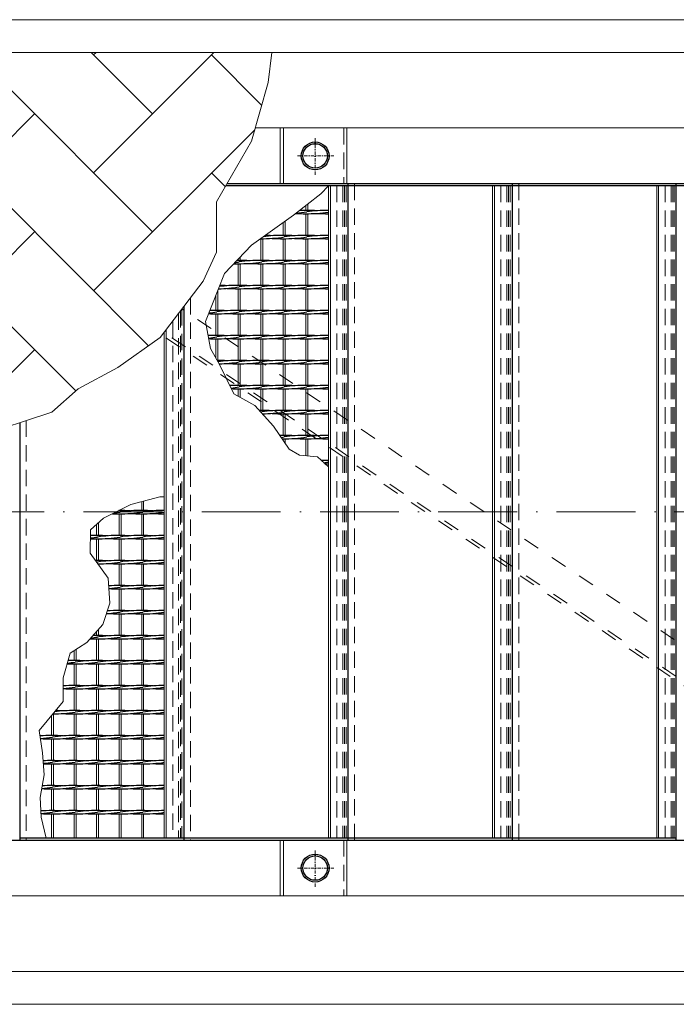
# Model space of a CAD drawing. Header units: millimetres. Extents: x -6178 to 18141, y -8419 to 8560.
# Tile 36 of 256: x 4929 to 5929, y -2755 to -1255. Entities that reach past the tile are written whole.
import ezdxf

# ---------------------------------------------------------------- set-up
doc = ezdxf.new("R2010")
doc.units = ezdxf.units.MM
for name, pattern in [('ACAD_ISO02W100', [15, 12, -3]), ('ACAD_ISO10W100', [18, 12, -3, 0, -3]), ('DASHDOT', [1, 0.5, -0.25, 0, -0.25]), ('HIDDEN', [0.375, 0.25, -0.125]), ('JIS_02_1.0', [2, 1, -1])]:
    doc.linetypes.add(name, pattern=pattern)
for name, color, linetype, lineweight in [('Aussteifung', 7, 'ACAD_ISO02W100', 15), ('Betonfundamente', 7, 'Continuous', 18), ('Geländer', 7, 'Continuous', 25), ('Pflaster-Gehweg', 7, 'Continuous', 15), ('Stufen&Podest', 7, 'Continuous', 9), ('Tragegurt', 7, 'Continuous', 20)]:
    doc.layers.add(name, color=color, linetype=linetype, lineweight=lineweight)

msp = doc.modelspace()

# ---------------------------------------------------------------- hatches: boundary and pattern name
at = {"layer": 'Pflaster-Gehweg'}
h = msp.add_hatch(dxfattribs=at)
h.set_pattern_fill('AR-HBONE', color=256, scale=1.25, style=0)
h.set_pattern_definition([(45, (-183543.58, 16471.67), (2e-14, 179.60512), [381, -127]), (135, (-183453.78, 16561.47), (2e-14, 179.60512), [381, -127])])
h.paths.add_polyline_path([(5307.55895, -1351.17273), (5282.2968, -1440.5187), (5228.94056, -1532.93442), (5228.94056, -1609.49922), (5208.85288, -1653.69406), (5143.41606, -1739.78949), (5078.64669, -1785.17315), (5018.55155, -1817.87598), (4978.48821, -1853.24857), (4863.37545, -1890.84846), (4787.92247, -1858.81307), (4725.8242, -1803.41832), (4619.43367, -1731.44922), (4523.80304, -1671.70866), (4505.01852, -1611.96793), (4466.60573, -1573.55514), (4426.46486, -1460.05608), (4353.05085, -1386.64207), (4262.16657, -1355.31554), (4203.84314, -1305.40053), (5313.38872, -1305.40053)], flags=0)

# ---------------------------------------------------------------- linework, layer by layer
at = {"linetype": 'ACAD_ISO10W100', "lineweight": 18, "ltscale": 10}
msp.add_line((7127.74035, -2005.40053), (-5297.4259, -2005.40053), dxfattribs=at)
at = {"layer": 'Aussteifung', "linetype": 'JIS_02_1.0', "lineweight": 18, "ltscale": 25}
for p, q in [((6507.69306, -2590.40053), (5176.57305, -1696.16474)), ((6418.02982, -2590.40053), (5146.26603, -1736.03978)), ((6426.99615, -2590.40053), (5149.29673, -1732.05228))]:
    msp.add_line(p, q, dxfattribs=at)
at = {"layer": 'Betonfundamente', "linetype": 'HIDDEN', "lineweight": 9, "ltscale": 100}
for p, q in [((5412.38052, -1508.40053), (5412.38052, -2502.40053)), ((5421.47304, -1508.40053), (5421.47304, -2502.40053)), ((5424.07112, -1508.40053), (5424.07112, -2502.40053)), ((5426.38052, -1508.40053), (5426.38052, -2502.40053)), ((5439.38052, -1505.40053), (5439.38052, -2505.40053)), ((5662.38052, -1508.40053), (5662.38052, -2502.40053)), ((5671.47304, -1508.40053), (5671.47304, -2502.40053)), ((5674.07112, -1508.40053), (5674.07112, -2502.40053)), ((5676.38052, -1508.40053), (5676.38052, -2502.40053)), ((5689.38052, -1505.40053), (5689.38052, -2505.40053)), ((5912.38052, -1508.40053), (5912.38052, -2502.40053)), ((5921.47304, -1508.40053), (5921.47304, -2502.40053)), ((5924.07112, -1508.40053), (5924.07112, -2502.40053)), ((5926.38052, -1508.40053), (5926.38052, -2502.40053)), ((5189.38052, -1679.31391), (5189.38052, -2505.40053)), ((5171.47304, -1702.87483), (5171.47304, -2502.40053)), ((5174.07112, -1699.45654), (5174.07112, -2502.40053)), ((5176.38052, -1696.41805), (5176.38052, -2502.40053)), ((5162.38052, -1714.83789), (5162.38052, -2502.40053)), ((4939.38052, -1866.02252), (4939.38052, -2505.40053))]:
    msp.add_line(p, q, dxfattribs=at)
at = {"layer": 'Geländer', "lineweight": 9}
for p, q in [((5325.96909, -1420.40053), (5325.96909, -1505.40053)), ((5330.96665, -1420.40053), (5330.96665, -1505.40053)), ((5427.79439, -1420.40053), (5427.79439, -1505.40053)), ((5325.96909, -2505.40053), (5325.96909, -2590.40053)), ((5330.96665, -2505.40053), (5330.96665, -2590.40053)), ((5427.79439, -2505.40053), (5427.79439, -2590.40053))]:
    msp.add_line(p, q, dxfattribs=at)
at = {"layer": 'Geländer', "linetype": 'HIDDEN', "lineweight": 9, "ltscale": 100}
for p, q in [((5422.79682, -1420.40053), (5422.79682, -1505.40053)), ((5422.79682, -2505.40053), (5422.79682, -2590.40053))]:
    msp.add_line(p, q, dxfattribs=at)
at = {"layer": 'Geländer', "linetype": 'DASHDOT', "lineweight": 9, "ltscale": 10}
for p, q in [((5379.38052, -1491.55799), (5379.38052, -1434.24307)), ((5408.03798, -1462.90053), (5350.72306, -1462.90053)), ((5379.38052, -2576.55799), (5379.38052, -2519.24307)), ((5408.03798, -2547.90053), (5350.72306, -2547.90053))]:
    msp.add_line(p, q, dxfattribs=at)
at = {"layer": 'Geländer'}
for centre, radius in [((5379.38052, -1462.90053), 21.2), ((5379.38052, -1462.90053), 18.6), ((5379.38052, -2547.90053), 21.2), ((5379.38052, -2547.90053), 18.6)]:
    msp.add_circle(centre, radius, dxfattribs=at)
at = {"layer": 'Pflaster-Gehweg'}
for p, q in [((6299.78679, -1255.40053), (2304.38052, -1255.40053)), ((6299.78679, -1305.40053), (2304.38052, -1305.40053)), ((6299.78679, -2705.40053), (2304.38052, -2705.40053)), ((6299.78679, -2755.40053), (2304.38052, -2755.40053))]:
    msp.add_line(p, q, dxfattribs=at)
at = {"layer": 'Pflaster-Gehweg', "lineweight": 9}
msp.add_lwpolyline([(5313.38872, -1305.40053), (5307.55895, -1351.17273), (5282.2968, -1440.5187), (5228.94056, -1532.93442), (5228.94056, -1609.49922), (5208.85288, -1653.69406), (5143.41606, -1739.78949), (5078.64669, -1785.17315), (5018.55155, -1817.87598), (4978.48821, -1853.24857), (4863.37545, -1890.84846), (4787.92247, -1858.81307), (4725.8242, -1803.41832), (4619.43367, -1731.44922), (4523.80304, -1671.70866), (4505.01852, -1611.96793), (4466.60573, -1573.55514), (4426.46486, -1460.05608), (4353.05085, -1386.64207), (4262.16657, -1355.31554), (4203.84314, -1305.40053)], dxfattribs=at)
at = {"layer": 'Stufen&Podest', "lineweight": 30}
for p, q in [((5429.38052, -1508.40053), (5243.10521, -1508.40053)), ((6679.38052, -1505.40053), (5244.83726, -1505.40053)), ((5429.38052, -2505.40053), (5429.38052, -1505.40053)), ((5679.38052, -1508.40053), (5429.38052, -1508.40053)), ((5679.38052, -1505.40053), (5679.38052, -2505.40053)), ((5929.38052, -1508.40053), (5679.38052, -1508.40053)), ((5929.38052, -2505.40053), (5929.38052, -1505.40053)), ((6179.38052, -1508.40053), (5929.38052, -1508.40053)), ((5179.38052, -1692.47094), (5179.38052, -2505.40053)), ((4929.38052, -1869.28888), (4929.38052, -2505.40053)), ((5179.38052, -2502.40053), (4929.38052, -2502.40053)), ((5429.38052, -2502.40053), (5179.38052, -2502.40053)), ((5679.38052, -2502.40053), (5429.38052, -2502.40053)), ((5929.38052, -2502.40053), (5679.38052, -2502.40053)), ((-2734.25391, -2505.40053), (6679.38052, -2505.40053))]:
    msp.add_line(p, q, dxfattribs=at)
at = {"layer": 'Stufen&Podest', "lineweight": 20}
for p, q in [((5399.48052, -1508.40053), (5399.48052, -2502.40053)), ((5402.48052, -1508.40053), (5402.48052, -2502.40053)), ((5649.48052, -1508.40053), (5649.48052, -2502.40053)), ((5652.48052, -1508.40053), (5652.48052, -2502.40053)), ((5899.48052, -1508.40053), (5899.48052, -2502.40053)), ((5902.48052, -1508.40053), (5902.48052, -2502.40053)), ((5365.18052, -1538.64094), (5365.18052, -1545.94689)), ((5368.18052, -1536.27844), (5368.18052, -1545.93517)), ((5365.18052, -1550.94689), (5365.18052, -1584.04689)), ((5368.18052, -1550.95862), (5368.18052, -1584.03517)), ((5330.88052, -1564.38329), (5330.88052, -1584.04689)), ((5333.88052, -1562.2635), (5333.88052, -1584.03517)), ((5296.58052, -1589.04689), (5296.58052, -1622.14689)), ((5299.58052, -1589.05862), (5299.58052, -1622.13517)), ((5330.88052, -1589.04689), (5330.88052, -1622.14689)), ((5333.88052, -1589.05862), (5333.88052, -1622.13517)), ((5365.18052, -1589.04689), (5365.18052, -1622.14689)), ((5368.18052, -1589.05862), (5368.18052, -1622.13517)), ((5262.28052, -1619.84473), (5262.28052, -1622.14689)), ((5265.28052, -1616.68111), (5265.28052, -1622.13517)), ((5262.28052, -1627.14689), (5262.28052, -1660.24689)), ((5265.28052, -1627.15862), (5265.28052, -1660.23517)), ((5296.58052, -1627.14689), (5296.58052, -1660.24689)), ((5299.58052, -1627.15862), (5299.58052, -1660.23517)), ((5330.88052, -1627.14689), (5330.88052, -1660.24689)), ((5333.88052, -1627.15862), (5333.88052, -1660.23517)), ((5365.18052, -1627.14689), (5365.18052, -1660.24689)), ((5368.18052, -1627.15862), (5368.18052, -1660.23517)), ((5262.28052, -1665.24689), (5262.28052, -1698.34689)), ((5265.28052, -1665.25862), (5265.28052, -1698.33517)), ((5296.58052, -1665.24689), (5296.58052, -1698.34689)), ((5299.58052, -1665.25862), (5299.58052, -1698.33517)), ((5330.88052, -1665.24689), (5330.88052, -1698.34689)), ((5333.88052, -1665.25862), (5333.88052, -1698.33517)), ((5365.18052, -1665.24689), (5365.18052, -1698.34689)), ((5368.18052, -1665.25862), (5368.18052, -1698.33517)), ((5262.28052, -1703.34689), (5262.28052, -1736.44689)), ((5265.28052, -1703.35862), (5265.28052, -1736.43517)), ((5296.58052, -1703.34689), (5296.58052, -1736.44689)), ((5299.58052, -1703.35862), (5299.58052, -1736.43517)), ((5330.88052, -1703.34689), (5330.88052, -1736.44689)), ((5333.88052, -1703.35862), (5333.88052, -1736.43517)), ((5365.18052, -1703.34689), (5365.18052, -1736.44689)), ((5368.18052, -1703.35862), (5368.18052, -1736.43517)), ((5149.48052, -1731.81046), (5149.48052, -2502.40053)), ((5152.48052, -1727.86336), (5152.48052, -2502.40053)), ((5262.28052, -1741.44689), (5262.28052, -1774.54689)), ((5265.28052, -1741.45862), (5265.28052, -1774.53517)), ((5296.58052, -1741.44689), (5296.58052, -1774.54689)), ((5299.58052, -1741.45862), (5299.58052, -1774.53517)), ((5330.88052, -1741.44689), (5330.88052, -1774.54689)), ((5333.88052, -1741.45862), (5333.88052, -1774.53517)), ((5365.18052, -1741.44689), (5365.18052, -1774.54689)), ((5368.18052, -1741.45862), (5368.18052, -1774.53517)), ((5262.28052, -1779.54689), (5262.28052, -1812.64689)), ((5265.28052, -1779.55862), (5265.28052, -1812.63517)), ((5296.58052, -1779.54689), (5296.58052, -1812.64689)), ((5299.58052, -1779.55862), (5299.58052, -1812.63517)), ((5330.88052, -1779.54689), (5330.88052, -1812.64689)), ((5333.88052, -1779.55862), (5333.88052, -1812.63517)), ((5365.18052, -1779.54689), (5365.18052, -1812.64689)), ((5368.18052, -1779.55862), (5368.18052, -1812.63517)), ((5262.28052, -1817.64689), (5262.28052, -1829.23994)), ((5265.28052, -1817.65862), (5265.28052, -1830.92779)), ((5296.58052, -1817.64689), (5296.58052, -1850.74689)), ((5299.58052, -1817.65862), (5299.58052, -1850.73517)), ((5330.88052, -1817.64689), (5330.88052, -1850.74689)), ((5333.88052, -1817.65862), (5333.88052, -1850.73517)), ((5365.18052, -1817.64689), (5365.18052, -1850.74689)), ((5368.18052, -1817.65862), (5368.18052, -1850.73517)), ((5299.58052, -1855.75862), (5299.58052, -1856.60859)), ((5330.88052, -1855.74689), (5330.88052, -1888.84689)), ((5333.88052, -1855.75862), (5333.88052, -1888.83517)), ((5365.18052, -1855.74689), (5365.18052, -1888.84689)), ((5368.18052, -1855.75862), (5368.18052, -1888.83517)), ((5330.88052, -1893.84689), (5330.88052, -1896.33686)), ((5333.88052, -1893.85862), (5333.88052, -1900.7753)), ((5365.18052, -1893.84689), (5365.18052, -1919.75957)), ((5368.18052, -1893.85862), (5368.18052, -1920.06044)), ((5115.18052, -1989.53639), (5115.18052, -2003.14689)), ((5118.18052, -1988.73599), (5118.18052, -2003.13517)), ((5080.88052, -2002.92259), (5080.88052, -2003.14689)), ((5080.88052, -2008.14689), (5080.88052, -2041.24689)), ((5083.88052, -2001.4122), (5083.88052, -2003.13517)), ((5083.88052, -2008.15862), (5083.88052, -2041.23517)), ((5115.18052, -2008.14689), (5115.18052, -2041.24689)), ((5118.18052, -2008.15862), (5118.18052, -2041.23517)), ((5046.58052, -2024.18065), (5046.58052, -2041.24689)), ((5049.58052, -2021.51525), (5049.58052, -2041.23517)), ((5046.58052, -2046.24689), (5046.58052, -2079.34689)), ((5049.58052, -2046.25862), (5049.58052, -2079.33517)), ((5080.88052, -2046.24689), (5080.88052, -2079.34689)), ((5083.88052, -2046.25862), (5083.88052, -2079.33517)), ((5115.18052, -2046.24689), (5115.18052, -2079.34689)), ((5118.18052, -2046.25862), (5118.18052, -2079.33517)), ((5049.58052, -2084.35862), (5049.58052, -2086.05537)), ((5080.88052, -2084.34689), (5080.88052, -2117.44689)), ((5083.88052, -2084.35862), (5083.88052, -2117.43517)), ((5115.18052, -2084.34689), (5115.18052, -2117.44689)), ((5118.18052, -2084.35862), (5118.18052, -2117.43517)), ((5080.88052, -2122.44689), (5080.88052, -2155.54689)), ((5083.88052, -2122.45862), (5083.88052, -2155.53517)), ((5115.18052, -2122.44689), (5115.18052, -2155.54689)), ((5118.18052, -2122.45862), (5118.18052, -2155.53517)), ((5080.88052, -2160.54689), (5080.88052, -2193.64689)), ((5083.88052, -2160.55862), (5083.88052, -2193.63517)), ((5115.18052, -2160.54689), (5115.18052, -2193.64689)), ((5118.18052, -2160.55862), (5118.18052, -2193.63517)), ((5046.58052, -2187.44715), (5046.58052, -2193.64689)), ((5049.58052, -2184.10697), (5049.58052, -2193.63517)), ((5046.58052, -2198.64689), (5046.58052, -2231.74689)), ((5049.58052, -2198.65862), (5049.58052, -2231.73517)), ((5080.88052, -2198.64689), (5080.88052, -2231.74689)), ((5083.88052, -2198.65862), (5083.88052, -2231.73517)), ((5115.18052, -2198.64689), (5115.18052, -2231.74689)), ((5118.18052, -2198.65862), (5118.18052, -2231.73517)), ((5012.28052, -2216.52565), (5012.28052, -2231.74689)), ((5015.28052, -2214.60064), (5015.28052, -2231.73517)), ((5012.28052, -2236.74689), (5012.28052, -2269.84689)), ((5015.28052, -2236.75862), (5015.28052, -2269.83517)), ((5046.58052, -2236.74689), (5046.58052, -2269.84689)), ((5049.58052, -2236.75862), (5049.58052, -2269.83517)), ((5080.88052, -2236.74689), (5080.88052, -2269.84689)), ((5083.88052, -2236.75862), (5083.88052, -2269.83517)), ((5115.18052, -2236.74689), (5115.18052, -2269.84689)), ((5118.18052, -2236.75862), (5118.18052, -2269.83517)), ((5012.28052, -2274.84689), (5012.28052, -2307.94689)), ((5015.28052, -2274.85862), (5015.28052, -2307.93517)), ((5046.58052, -2274.84689), (5046.58052, -2307.94689)), ((5049.58052, -2274.85862), (5049.58052, -2307.93517)), ((5080.88052, -2274.84689), (5080.88052, -2307.94689)), ((5083.88052, -2274.85862), (5083.88052, -2307.93517)), ((5115.18052, -2274.84689), (5115.18052, -2307.94689)), ((5118.18052, -2274.85862), (5118.18052, -2307.93517)), ((5012.28052, -2312.94689), (5012.28052, -2346.04689)), ((5015.28052, -2312.95862), (5015.28052, -2346.03517)), ((5046.58052, -2312.94689), (5046.58052, -2346.04689)), ((5049.58052, -2312.95862), (5049.58052, -2346.03517)), ((5080.88052, -2312.94689), (5080.88052, -2346.04689)), ((5083.88052, -2312.95862), (5083.88052, -2346.03517)), ((5115.18052, -2312.94689), (5115.18052, -2346.04689)), ((5118.18052, -2312.95862), (5118.18052, -2346.03517)), ((5012.28052, -2351.04689), (5012.28052, -2384.14689)), ((5015.28052, -2351.05862), (5015.28052, -2384.13517)), ((5046.58052, -2351.04689), (5046.58052, -2384.14689)), ((5049.58052, -2351.05862), (5049.58052, -2384.13517)), ((5080.88052, -2351.04689), (5080.88052, -2384.14689)), ((5083.88052, -2351.05862), (5083.88052, -2384.13517)), ((5115.18052, -2351.04689), (5115.18052, -2384.14689)), ((5118.18052, -2351.05862), (5118.18052, -2384.13517)), ((5012.28052, -2389.14689), (5012.28052, -2422.24689)), ((5015.28052, -2389.15862), (5015.28052, -2422.23517)), ((5046.58052, -2389.14689), (5046.58052, -2422.24689)), ((5049.58052, -2389.15862), (5049.58052, -2422.23517)), ((5080.88052, -2389.14689), (5080.88052, -2422.24689)), ((5083.88052, -2389.15862), (5083.88052, -2422.23517)), ((5115.18052, -2389.14689), (5115.18052, -2422.24689)), ((5118.18052, -2389.15862), (5118.18052, -2422.23517)), ((5012.28052, -2427.24689), (5012.28052, -2460.34689)), ((5015.28052, -2427.25862), (5015.28052, -2460.33517)), ((5046.58052, -2427.24689), (5046.58052, -2460.34689)), ((5049.58052, -2427.25862), (5049.58052, -2460.33517)), ((5080.88052, -2427.24689), (5080.88052, -2460.34689)), ((5083.88052, -2427.25862), (5083.88052, -2460.33517)), ((5115.18052, -2427.24689), (5115.18052, -2460.34689)), ((5118.18052, -2427.25862), (5118.18052, -2460.33517)), ((5012.28052, -2465.34689), (5012.28052, -2502.40053)), ((5015.28052, -2465.35862), (5015.28052, -2502.40053)), ((5046.58052, -2465.34689), (5046.58052, -2502.40053)), ((5049.58052, -2465.35862), (5049.58052, -2502.40053)), ((5080.88052, -2465.34689), (5080.88052, -2502.40053)), ((5083.88052, -2465.35862), (5083.88052, -2502.40053)), ((5115.18052, -2465.34689), (5115.18052, -2502.40053)), ((5118.18052, -2465.35862), (5118.18052, -2502.40053))]:
    msp.add_line(p, q, dxfattribs=at)
at = {"layer": 'Stufen&Podest', "linetype": 'HIDDEN', "ltscale": 10}
for p, q in [((5429.38052, -1508.40053), (5412.38052, -1508.40053)), ((5679.38052, -1508.40053), (5662.38052, -1508.40053)), ((5929.38052, -1508.40053), (5912.38052, -1508.40053)), ((5179.38052, -2502.40053), (5162.38052, -2502.40053)), ((5429.38052, -2502.40053), (5412.38052, -2502.40053)), ((5679.38052, -2502.40053), (5662.38052, -2502.40053)), ((5929.38052, -2502.40053), (5912.38052, -2502.40053))]:
    msp.add_line(p, q, dxfattribs=at)
at = {"layer": 'Stufen&Podest'}
for p, q in [((5227.98052, -1675.83065), (5227.98052, -1698.34689)), ((5230.98052, -1668.1143), (5230.98052, -1698.33517)), ((5227.98052, -1703.34689), (5227.98052, -1736.44689)), ((5230.98052, -1703.35862), (5230.98052, -1736.43517)), ((5227.98052, -1741.44689), (5227.98052, -1770.38007)), ((5230.98052, -1741.45862), (5230.98052, -1774.53517)), ((4977.98052, -2315.34106), (4977.98052, -2346.04689)), ((4980.98052, -2312.95862), (4980.98052, -2346.03517)), ((4977.98052, -2351.04689), (4977.98052, -2384.14689)), ((4980.98052, -2351.05862), (4980.98052, -2384.13517)), ((4977.98052, -2389.14689), (4977.98052, -2422.24689)), ((4980.98052, -2389.15862), (4980.98052, -2422.23517)), ((4977.98052, -2427.24689), (4977.98052, -2460.34689)), ((4980.98052, -2427.25862), (4980.98052, -2460.33517)), ((4977.98052, -2465.34689), (4977.98052, -2502.40053)), ((4980.98052, -2465.35862), (4980.98052, -2502.40053))]:
    msp.add_line(p, q, dxfattribs=at)
for points in [[(5399.48052, -1936.71077), (5383.04594, -1921.55132), (5355.26854, -1918.76548), (5340.02404, -1909.86451), (5316.15925, -1874.55704), (5287.30555, -1843.31947), (5255.45558, -1825.4001), (5234.26734, -1781.56), (5220.19326, -1756.5319), (5212.60029, -1715.39038), (5241.03766, -1642.24617), (5282.36685, -1598.66289), (5346.56481, -1553.30082), (5387.8682, -1520.77439), (5399.48052, -1508.40053)], [(4969.90732, -2502.40053), (4961.85063, -2470.46667), (4960.30128, -2440.42332), (4966.80861, -2405.73411), (4964.32961, -2372.28382), (4959.07293, -2338.08342), (4995.63791, -2294.10246), (4995.63791, -2258.17435), (5006.49486, -2220.23813), (5031.59456, -2204.13243), (5056.0745, -2176.87661), (5066.61019, -2144.04576), (5064.07856, -2106.14536), (5036.80978, -2068.3589), (5037.42018, -2032.31929), (5056.94217, -2014.97468), (5098.775, -1993.91338), (5142.77255, -1982.17483), (5149.48052, -1982.17483)]]:
    msp.add_lwpolyline(points, dxfattribs=at)
at = {"layer": 'Stufen&Podest', "lineweight": 30}
for centre, start, end in [((5362.87952, -1345.95691), 266.41505531, 270.49720247), ((5333.18152, -1345.96863), 274.83634608, 279.41143824), ((5362.87952, -1750.91343), 89.21089456, 91.98525095), ((5367.48152, -1345.96863), 269.21089461, 278.98056321), ((5367.48152, -1750.92516), 85.86862901, 90.4972021), ((5397.17952, -1750.91343), 89.35684827, 98.55019958), ((5397.17952, -1345.95691), 265.86862902, 270.64315173), ((5294.27952, -1384.05691), 270.47643631, 270.64315173), ((5298.88152, -1384.06863), 269.21089483, 279.41143824), ((5328.57952, -1789.01343), 89.21089462, 97.92498691), ((5298.88152, -1789.02516), 85.86862888, 88.84563206), ((5328.57952, -1384.05691), 265.86862913, 270.64315173), ((5333.18152, -1384.06863), 269.21089468, 279.41143824), ((5333.18152, -1789.02516), 85.868629, 90.49720216), ((5362.87952, -1789.01343), 89.21089456, 98.55019958), ((5362.87952, -1384.05691), 265.8686291, 270.49720247), ((5367.48152, -1384.06863), 269.21089461, 278.98056321), ((5367.48152, -1789.02516), 85.86862901, 90.4972021), ((5397.17952, -1789.01343), 89.35684827, 98.55019958), ((5397.17952, -1384.05691), 265.86862902, 270.64315173), ((5259.97952, -1422.15691), 268.7208316, 270.64315173), ((5230.28152, -1422.16863), 277.4898715, 279.41143824), ((5259.97952, -1827.11343), 89.21089473, 89.96052965), ((5264.58152, -1422.16863), 269.21089474, 279.41143824), ((5264.58152, -1827.12516), 85.86862885, 90.49720197), ((5294.27952, -1827.11343), 89.21089472, 98.55019958), ((5294.27952, -1422.15691), 265.86862907, 270.64315173), ((5298.88152, -1422.16863), 269.21089483, 279.41143824), ((5298.88152, -1827.12516), 85.86862888, 90.49720201), ((5328.57952, -1827.11343), 89.21089462, 98.55019958), ((5328.57952, -1422.15691), 265.86862913, 270.64315173), ((5333.18152, -1422.16863), 269.21089468, 279.41143824), ((5333.18152, -1827.12516), 85.868629, 90.49720216), ((5362.87952, -1827.11343), 89.21089456, 98.55019958), ((5362.87952, -1422.15691), 265.8686291, 270.49720247), ((5367.48152, -1422.16863), 269.21089461, 278.98056321), ((5367.48152, -1827.12516), 85.86862901, 90.4972021), ((5397.17952, -1827.11343), 89.35684827, 98.55019958), ((5397.17952, -1422.15691), 265.86862902, 270.64315173), ((5230.28152, -1460.26863), 270.50643809, 279.41143824), ((5259.97952, -1865.21343), 89.21089473, 97.45716224), ((5230.28152, -1865.22516), 85.86862891, 88.95196547), ((5259.97952, -1460.25691), 265.86862909, 270.64315173), ((5264.58152, -1460.26863), 269.21089474, 279.41143824), ((5264.58152, -1865.22516), 85.86862885, 90.49720197), ((5294.27952, -1865.21343), 89.21089472, 98.55019958), ((5294.27952, -1460.25691), 265.86862907, 270.64315173), ((5298.88152, -1460.26863), 269.21089483, 279.41143824), ((5298.88152, -1865.22516), 85.86862888, 90.49720201), ((5328.57952, -1865.21343), 89.21089462, 98.55019958), ((5328.57952, -1460.25691), 265.86862913, 270.64315173), ((5333.18152, -1460.26863), 269.21089468, 279.41143824), ((5333.18152, -1865.22516), 85.868629, 90.49720216), ((5362.87952, -1865.21343), 89.21089456, 98.55019958), ((5362.87952, -1460.25691), 265.8686291, 270.49720247), ((5367.48152, -1460.26863), 269.21089461, 278.98056321), ((5367.48152, -1865.22516), 85.86862901, 90.4972021), ((5397.17952, -1865.21343), 89.35684827, 98.55019958), ((5397.17952, -1460.25691), 265.86862902, 270.64315173), ((5225.67952, -1498.35691), 267.67066962, 270.64315173), ((5195.98152, -1498.36863), 276.08947946, 279.41143824), ((5225.67952, -1903.31343), 89.2108945, 91.81239994), ((5230.28152, -1498.36863), 269.21089474, 279.41143824), ((5230.28152, -1903.32516), 85.86862891, 90.49720181), ((5259.97952, -1903.31343), 89.21089473, 98.55019958), ((5259.97952, -1498.35691), 265.86862909, 270.64315173), ((5264.58152, -1498.36863), 269.21089474, 279.41143824), ((5264.58152, -1903.32516), 85.86862885, 90.49720197), ((5294.27952, -1903.31343), 89.21089472, 98.55019958), ((5294.27952, -1498.35691), 265.86862907, 270.64315173), ((5298.88152, -1498.36863), 269.21089483, 279.41143824), ((5298.88152, -1903.32516), 85.86862888, 90.49720201), ((5328.57952, -1903.31343), 89.21089462, 98.55019958), ((5328.57952, -1498.35691), 265.86862913, 270.64315173), ((5333.18152, -1498.36863), 269.21089468, 279.41143824), ((5333.18152, -1903.32516), 85.868629, 90.49720216), ((5362.87952, -1903.31343), 89.21089456, 98.55019958), ((5362.87952, -1498.35691), 265.8686291, 270.49720247), ((5367.48152, -1498.36863), 269.21089461, 278.98056321), ((5367.48152, -1903.32516), 85.86862901, 90.4972021), ((5397.17952, -1903.31343), 89.35684827, 98.55019958), ((5397.17952, -1498.35691), 265.86862902, 270.64315173), ((5225.67952, -1941.41343), 89.2108945, 92.56106514), ((5195.98152, -1536.46863), 275.9435931, 279.41143824), ((5230.28152, -1536.46863), 269.21089474, 279.41143824), ((5230.28152, -1941.42516), 85.86862891, 90.49720181), ((5259.97952, -1941.41343), 89.21089473, 98.55019958), ((5264.58152, -1536.46863), 269.21089474, 279.41143824), ((5264.58152, -1941.42516), 85.86862885, 90.49720197), ((5294.27952, -1941.41343), 89.21089472, 98.55019958), ((5298.88152, -1536.46863), 269.21089483, 279.41143824), ((5298.88152, -1941.42516), 85.86862888, 90.49720201), ((5328.57952, -1941.41343), 89.21089462, 98.55019958), ((5333.18152, -1536.46863), 269.21089468, 279.41143824), ((5333.18152, -1941.42516), 85.868629, 90.49720216), ((5362.87952, -1941.41343), 89.21089456, 98.55019958), ((5367.48152, -1536.46863), 269.21089461, 278.98056321), ((5367.48152, -1941.42516), 85.86862901, 90.4972021), ((5397.17952, -1941.41343), 89.35684827, 98.55019958), ((5225.67952, -1536.45691), 267.67917217, 270.64315173), ((5259.97952, -1536.45691), 265.86862909, 270.64315173), ((5294.27952, -1536.45691), 265.86862907, 270.64315173), ((5328.57952, -1536.45691), 265.86862913, 270.64315173), ((5362.87952, -1536.45691), 265.8686291, 270.49720247), ((5397.17952, -1536.45691), 265.86862902, 270.64315173), ((5230.28152, -1979.52516), 85.86862891, 89.99025296), ((5259.97952, -1979.51343), 89.21089473, 98.00487406), ((5230.28152, -1574.56863), 270.79658597, 279.41143824), ((5259.97952, -1574.55691), 265.86862909, 270.64315173), ((5264.58152, -1574.56863), 269.21089474, 279.41143824), ((5264.58152, -1979.52516), 85.86862885, 90.49720197), ((5294.27952, -1979.51343), 89.21089472, 98.55019958), ((5294.27952, -1574.55691), 265.86862907, 270.64315173), ((5298.88152, -1574.56863), 269.21089483, 279.41143824), ((5298.88152, -1979.52516), 85.86862888, 90.49720201), ((5328.57952, -1979.51343), 89.21089462, 98.55019958), ((5328.57952, -1574.55691), 265.86862913, 270.64315173), ((5333.18152, -1574.56863), 269.21089468, 279.41143824), ((5333.18152, -1979.52516), 85.868629, 90.49720216), ((5362.87952, -1979.51343), 89.21089456, 98.55019958), ((5362.87952, -1574.55691), 265.8686291, 270.49720247), ((5367.48152, -1574.56863), 269.21089461, 278.98056321), ((5367.48152, -1979.52516), 85.86862901, 90.4972021), ((5397.17952, -1979.51343), 89.35684827, 98.55019958), ((5397.17952, -1574.55691), 265.86862902, 270.64315173), ((5259.97952, -2017.61343), 89.21089473, 92.95505553), ((5230.28152, -1612.66863), 275.85630215, 279.41143824), ((5264.58152, -1612.66863), 269.21089474, 279.41143824), ((5264.58152, -2017.62516), 85.86862885, 90.49720197), ((5294.27952, -2017.61343), 89.21089472, 98.55019958), ((5298.88152, -1612.66863), 269.21089483, 279.41143824), ((5298.88152, -2017.62516), 85.86862888, 90.49720201), ((5328.57952, -2017.61343), 89.21089462, 98.55019958), ((5333.18152, -1612.66863), 269.21089468, 279.41143824), ((5333.18152, -2017.62516), 85.868629, 90.49720216), ((5362.87952, -2017.61343), 89.21089456, 98.55019958), ((5367.48152, -2017.62516), 85.86862901, 90.4972021), ((5397.17952, -2017.61343), 89.35684827, 98.55019958), ((5259.97952, -1612.65691), 267.66470782, 270.64315173), ((5294.27952, -1612.65691), 265.86862907, 270.64315173), ((5328.57952, -1612.65691), 265.86862913, 270.64315173), ((5362.87952, -1612.65691), 265.8686291, 270.49720247), ((5367.48152, -1612.66863), 269.21089461, 278.98056321), ((5397.17952, -1612.65691), 265.86862902, 270.64315173), ((5294.27952, -2055.71343), 89.21089472, 90.03803386), ((5264.58152, -1650.76863), 278.95459563, 279.41143824), ((5298.88152, -2055.72516), 85.86862888, 90.49720201), ((5328.57952, -2055.71343), 89.21089462, 98.55019958), ((5298.88152, -1650.76863), 269.97623657, 279.41143824), ((5328.57952, -1650.75691), 265.86862913, 270.64315173), ((5333.18152, -1650.76863), 269.21089468, 279.41143824), ((5333.18152, -2055.72516), 85.868629, 90.49720216), ((5362.87952, -2055.71343), 89.21089456, 98.55019958), ((5362.87952, -1650.75691), 265.8686291, 270.49720247), ((5367.48152, -1650.76863), 269.21089461, 278.98056321), ((5367.48152, -2055.72516), 85.86862901, 90.4972021), ((5397.17952, -2055.71343), 89.35684827, 98.55019958), ((5397.17952, -1650.75691), 265.86862902, 270.64315173), ((5328.57952, -2093.81343), 89.21089462, 90.77302057), ((5333.18152, -2093.82516), 85.868629, 90.49720216), ((5362.87952, -2093.81343), 89.21089456, 98.55019958), ((5367.48152, -2093.82516), 85.86862901, 90.4972021), ((5397.17952, -2093.81343), 89.35684827, 98.55019958), ((5298.88152, -1688.86863), 278.11517726, 279.41143824), ((5328.57952, -1688.85691), 270.17278309, 270.64315173), ((5333.18152, -1688.86863), 269.21089468, 279.41143824), ((5362.87952, -1688.85691), 265.8686291, 270.49720247), ((5367.48152, -1688.86863), 269.21089461, 278.98056321), ((5397.17952, -1688.85691), 265.86862902, 270.64315173), ((5397.17952, -2131.91343), 89.35684827, 92.27457434), ((5367.48152, -1726.96863), 277.05211422, 278.98056321), ((5397.17952, -1726.95691), 269.19380401, 270.64315173), ((5078.57952, -1803.15691), 267.8237072, 270.64315173), ((5048.88152, -1803.16863), 276.8698418, 279.41143824), ((5083.18152, -1803.16863), 269.21089468, 279.41143824), ((5078.57952, -2208.11343), 89.21089462, 89.47252192), ((5083.18152, -2208.12516), 85.868629, 90.49720216), ((5112.87952, -2208.11343), 89.21089456, 98.55019958), ((5112.87952, -1803.15691), 265.8686291, 270.49720247), ((5117.48152, -1803.16863), 269.21089461, 278.98056321), ((5117.48152, -2208.12516), 85.86862901, 90.4972021), ((5147.17952, -2208.11343), 89.35684827, 98.55019958), ((5147.17952, -1803.15691), 265.86862902, 270.64315173), ((5044.27952, -1841.25691), 268.01703807, 270.64315173), ((5014.58152, -1841.26863), 276.3363314, 279.41143824), ((5044.27952, -2246.21343), 89.21089472, 91.96030553), ((5048.88152, -1841.26863), 269.21089483, 279.41143824), ((5048.88152, -2246.22516), 85.86862888, 90.49720201), ((5078.57952, -2246.21343), 89.21089462, 98.55019958), ((5078.57952, -1841.25691), 265.86862913, 270.64315173), ((5083.18152, -1841.26863), 269.21089468, 279.41143824), ((5083.18152, -2246.22516), 85.868629, 90.49720216), ((5112.87952, -2246.21343), 89.21089456, 98.55019958), ((5112.87952, -1841.25691), 265.8686291, 270.49720247), ((5117.48152, -1841.26863), 269.21089461, 278.98056321), ((5117.48152, -2246.22516), 85.86862901, 90.4972021), ((5147.17952, -2246.21343), 89.35684827, 98.55019958), ((5147.17952, -1841.25691), 265.86862902, 270.64315173), ((5044.27952, -2284.31343), 89.21089472, 89.87635786), ((5014.58152, -1879.36863), 278.97114796, 279.41143824), ((5048.88152, -2284.32516), 85.86862888, 90.49720201), ((5078.57952, -2284.31343), 89.21089462, 98.55019958), ((5048.88152, -1879.36863), 269.8532339, 279.41143824), ((5078.57952, -1879.35691), 265.86862913, 270.64315173), ((5083.18152, -1879.36863), 269.21089468, 279.41143824), ((5083.18152, -2284.32516), 85.868629, 90.49720216), ((5112.87952, -2284.31343), 89.21089456, 98.55019958), ((5112.87952, -1879.35691), 265.8686291, 270.49720247), ((5117.48152, -1879.36863), 269.21089461, 278.98056321), ((5117.48152, -2284.32516), 85.86862901, 90.4972021), ((5147.17952, -2284.31343), 89.35684827, 98.55019958), ((5147.17952, -1879.35691), 265.86862902, 270.64315173), ((5078.57952, -2322.41343), 89.21089462, 93.83681999), ((5048.88152, -1917.46863), 274.54494841, 279.41143824), ((5078.57952, -1917.45691), 266.24036738, 270.64315173), ((5083.18152, -1917.46863), 269.21089468, 279.41143824), ((5083.18152, -2322.42516), 85.868629, 90.49720216), ((5112.87952, -2322.41343), 89.21089456, 98.55019958), ((5112.87952, -1917.45691), 265.8686291, 270.49720247), ((5117.48152, -1917.46863), 269.21089461, 278.98056321), ((5117.48152, -2322.42516), 85.86862901, 90.4972021), ((5147.17952, -2322.41343), 89.35684827, 98.55019958), ((5147.17952, -1917.45691), 265.86862902, 270.64315173), ((5048.88152, -1955.56863), 273.51070074, 279.41143824), ((5078.57952, -2360.51343), 89.21089462, 94.43431945), ((5048.88152, -2360.52516), 85.86862888, 86.11449374), ((5083.18152, -1955.56863), 269.21089468, 279.41143824), ((5083.18152, -2360.52516), 85.868629, 90.49720216), ((5112.87952, -2360.51343), 89.21089456, 98.55019958), ((5117.48152, -1955.56863), 269.21089461, 278.98056321), ((5117.48152, -2360.52516), 85.86862901, 90.4972021), ((5147.17952, -2360.51343), 89.35684827, 98.55019958), ((5078.57952, -1955.55691), 265.86862913, 270.64315173), ((5112.87952, -1955.55691), 265.8686291, 270.49720247), ((5147.17952, -1955.55691), 265.86862902, 270.64315173), ((5044.27952, -1993.65691), 267.86646458, 270.64315173), ((5014.58152, -1993.66863), 276.47059731, 279.41143824), ((5044.27952, -2398.61343), 89.21089472, 90.91362545), ((5048.88152, -1993.66863), 269.21089483, 279.41143824), ((5048.88152, -2398.62516), 85.86862888, 90.49720201), ((5078.57952, -2398.61343), 89.21089462, 98.55019958), ((5078.57952, -1993.65691), 265.86862913, 270.64315173), ((5083.18152, -1993.66863), 269.21089468, 279.41143824), ((5083.18152, -2398.62516), 85.868629, 90.49720216), ((5112.87952, -2398.61343), 89.21089456, 98.55019958), ((5112.87952, -1993.65691), 265.8686291, 270.49720247), ((5117.48152, -1993.66863), 269.21089461, 278.98056321), ((5117.48152, -2398.62516), 85.86862901, 90.4972021), ((5147.17952, -2398.61343), 89.35684827, 98.55019958), ((5147.17952, -1993.65691), 265.86862902, 270.64315173), ((4980.28152, -2031.76863), 276.10985368, 279.41143824), ((5009.97952, -2436.71343), 89.21089473, 91.90198544), ((5014.58152, -2031.76863), 269.21089474, 279.41143824), ((5014.58152, -2436.72516), 85.86862885, 90.49720197), ((5044.27952, -2436.71343), 89.21089472, 98.55019958), ((5048.88152, -2031.76863), 269.21089483, 279.41143824), ((5048.88152, -2436.72516), 85.86862888, 90.49720201), ((5078.57952, -2436.71343), 89.21089462, 98.55019958), ((5083.18152, -2031.76863), 269.21089468, 279.41143824), ((5083.18152, -2436.72516), 85.868629, 90.49720216), ((5112.87952, -2436.71343), 89.21089456, 98.55019958), ((5117.48152, -2031.76863), 269.21089461, 278.98056321), ((5117.48152, -2436.72516), 85.86862901, 90.4972021), ((5147.17952, -2436.71343), 89.35684827, 98.55019958), ((5009.97952, -2031.75691), 267.71778001, 270.64315173), ((5044.27952, -2031.75691), 265.86862907, 270.64315173), ((5078.57952, -2031.75691), 265.86862913, 270.64315173), ((5112.87952, -2031.75691), 265.8686291, 270.49720247), ((5147.17952, -2031.75691), 265.86862902, 270.64315173), ((5009.97952, -2474.81343), 89.21089473, 94.01180853), ((4980.28152, -2069.86863), 274.29619185, 279.41143824), ((5009.97952, -2069.85691), 265.9881917, 270.64315173), ((5014.58152, -2069.86863), 269.21089474, 279.41143824), ((5014.58152, -2474.82516), 85.86862885, 90.49720197), ((5044.27952, -2474.81343), 89.21089472, 98.55019958), ((5044.27952, -2069.85691), 265.86862907, 270.64315173), ((5048.88152, -2069.86863), 269.21089483, 279.41143824), ((5048.88152, -2474.82516), 85.86862888, 90.49720201), ((5078.57952, -2474.81343), 89.21089462, 98.55019958), ((5078.57952, -2069.85691), 265.86862913, 270.64315173), ((5083.18152, -2069.86863), 269.21089468, 279.41143824), ((5083.18152, -2474.82516), 85.868629, 90.49720216), ((5112.87952, -2474.81343), 89.21089456, 98.55019958), ((5112.87952, -2069.85691), 265.8686291, 270.49720247), ((5117.48152, -2069.86863), 269.21089461, 278.98056321), ((5117.48152, -2474.82516), 85.86862901, 90.4972021), ((5147.17952, -2474.81343), 89.35684827, 98.55019958), ((5147.17952, -2069.85691), 265.86862902, 270.64315173), ((5009.97952, -2512.91343), 89.21089473, 97.66882056), ((4980.28152, -2512.92516), 85.86862891, 88.93016423), ((5014.58152, -2512.92516), 85.86862885, 90.49720197), ((5044.27952, -2512.91343), 89.21089472, 98.55019958), ((5048.88152, -2512.92516), 85.86862888, 90.49720201), ((5078.57952, -2512.91343), 89.21089462, 98.55019958), ((5083.18152, -2512.92516), 85.868629, 90.49720216), ((5112.87952, -2512.91343), 89.21089456, 98.55019958), ((5117.48152, -2512.92516), 85.86862901, 90.4972021), ((5147.17952, -2512.91343), 89.35684827, 98.55019958), ((4980.28152, -2107.96863), 269.91026177, 279.41143824), ((5009.97952, -2107.95691), 265.86862909, 270.64315173), ((5014.58152, -2107.96863), 269.21089474, 279.41143824), ((5044.27952, -2107.95691), 265.86862907, 270.64315173), ((5048.88152, -2107.96863), 269.21089483, 279.41143824), ((5078.57952, -2107.95691), 265.86862913, 270.64315173), ((5083.18152, -2107.96863), 269.21089468, 279.41143824), ((5112.87952, -2107.95691), 265.8686291, 270.49720247), ((5117.48152, -2107.96863), 269.21089461, 278.98056321), ((5147.17952, -2107.95691), 265.86862902, 270.64315173), ((4945.98152, -2551.02516), 85.8686289, 85.97430485), ((4975.67952, -2551.01343), 89.2108945, 94.2799676), ((4975.67952, -2146.05691), 265.86862909, 270.64315173), ((4945.98152, -2146.06863), 274.19670499, 279.41143824), ((4980.28152, -2146.06863), 269.21089474, 279.41143824), ((4980.28152, -2551.02516), 85.86862891, 90.49720181), ((5009.97952, -2551.01343), 89.21089473, 98.55019958), ((5009.97952, -2146.05691), 265.86862909, 270.64315173), ((5014.58152, -2146.06863), 269.21089474, 279.41143824), ((5014.58152, -2551.02516), 85.86862885, 90.49720197), ((5044.27952, -2551.01343), 89.21089472, 98.55019958), ((5044.27952, -2146.05691), 265.86862907, 270.64315173), ((5048.88152, -2146.06863), 269.21089483, 279.41143824), ((5048.88152, -2551.02516), 85.86862888, 90.49720201), ((5078.57952, -2551.01343), 89.21089462, 98.55019958), ((5078.57952, -2146.05691), 265.86862913, 270.64315173), ((5083.18152, -2146.06863), 269.21089468, 279.41143824), ((5083.18152, -2551.02516), 85.868629, 90.49720216), ((5112.87952, -2551.01343), 89.21089456, 98.55019958), ((5112.87952, -2146.05691), 265.8686291, 270.49720247), ((5117.48152, -2146.06863), 269.21089461, 278.98056321), ((5117.48152, -2551.02516), 85.86862901, 90.4972021), ((5147.17952, -2551.01343), 89.35684827, 98.55019958), ((5147.17952, -2146.05691), 265.86862902, 270.64315173), ((4975.67952, -2589.11343), 89.2108945, 92.92286328), ((4980.28152, -2589.12516), 85.86862891, 90.49720181), ((5009.97952, -2589.11343), 89.21089473, 98.55019958), ((5014.58152, -2589.12516), 85.86862885, 90.49720197), ((5044.27952, -2589.11343), 89.21089472, 98.55019958), ((5048.88152, -2589.12516), 85.86862888, 90.49720201), ((5078.57952, -2589.11343), 89.21089462, 98.55019958), ((5083.18152, -2589.12516), 85.868629, 90.49720216), ((5112.87952, -2589.11343), 89.21089456, 98.55019958), ((5117.48152, -2589.12516), 85.86862901, 90.4972021), ((5147.17952, -2589.11343), 89.35684827, 98.55019958), ((4945.98152, -2184.16863), 275.46690371, 279.41143824), ((4975.67952, -2184.15691), 267.17065958, 270.64315173), ((4980.28152, -2184.16863), 269.21089474, 279.41143824), ((5009.97952, -2184.15691), 265.86862909, 270.64315173), ((5014.58152, -2184.16863), 269.21089474, 279.41143824), ((5044.27952, -2184.15691), 265.86862907, 270.64315173), ((5048.88152, -2184.16863), 269.21089483, 279.41143824), ((5078.57952, -2184.15691), 265.86862913, 270.64315173), ((5083.18152, -2184.16863), 269.21089468, 279.41143824), ((5112.87952, -2184.15691), 265.8686291, 270.49720247), ((5117.48152, -2184.16863), 269.21089461, 278.98056321), ((5147.17952, -2184.15691), 265.86862902, 270.64315173), ((4975.67952, -2222.25691), 266.41125898, 270.64315173), ((4945.98152, -2222.26863), 274.73467544, 279.41143824), ((4975.67952, -2627.21343), 89.2108945, 93.36441544), ((4980.28152, -2222.26863), 269.21089474, 279.41143824), ((4980.28152, -2627.22516), 85.86862891, 90.49720181), ((5009.97952, -2627.21343), 89.21089473, 98.55019958), ((5009.97952, -2222.25691), 265.86862909, 270.64315173), ((5014.58152, -2222.26863), 269.21089474, 279.41143824), ((5014.58152, -2627.22516), 85.86862885, 90.49720197), ((5044.27952, -2627.21343), 89.21089472, 98.55019958), ((5044.27952, -2222.25691), 265.86862907, 270.64315173), ((5048.88152, -2222.26863), 269.21089483, 279.41143824), ((5048.88152, -2627.22516), 85.86862888, 90.49720201), ((5078.57952, -2627.21343), 89.21089462, 98.55019958), ((5078.57952, -2222.25691), 265.86862913, 270.64315173), ((5083.18152, -2222.26863), 269.21089468, 279.41143824), ((5083.18152, -2627.22516), 85.868629, 90.49720216), ((5112.87952, -2627.21343), 89.21089456, 98.55019958), ((5112.87952, -2222.25691), 265.8686291, 270.49720247), ((5117.48152, -2222.26863), 269.21089461, 278.98056321), ((5117.48152, -2627.22516), 85.86862901, 90.4972021), ((5147.17952, -2627.21343), 89.35684827, 98.55019958), ((5147.17952, -2222.25691), 265.86862902, 270.64315173), ((4975.67952, -2665.31343), 89.2108945, 94.00748905), ((4945.98152, -2260.36863), 274.35752206, 279.41143824), ((4975.67952, -2260.35691), 266.05085459, 270.64315173), ((4980.28152, -2260.36863), 269.21089474, 279.41143824), ((4980.28152, -2665.32516), 85.86862891, 90.49720181), ((5009.97952, -2665.31343), 89.21089473, 98.55019958), ((5009.97952, -2260.35691), 265.86862909, 270.64315173), ((5014.58152, -2260.36863), 269.21089474, 279.41143824), ((5014.58152, -2665.32516), 85.86862885, 90.49720197), ((5044.27952, -2665.31343), 89.21089472, 98.55019958), ((5044.27952, -2260.35691), 265.86862907, 270.64315173), ((5048.88152, -2260.36863), 269.21089483, 279.41143824), ((5048.88152, -2665.32516), 85.86862888, 90.49720201), ((5078.57952, -2665.31343), 89.21089462, 98.55019958), ((5078.57952, -2260.35691), 265.86862913, 270.64315173), ((5083.18152, -2260.36863), 269.21089468, 279.41143824), ((5083.18152, -2665.32516), 85.868629, 90.49720216), ((5112.87952, -2665.31343), 89.21089456, 98.55019958), ((5112.87952, -2260.35691), 265.8686291, 270.49720247), ((5117.48152, -2260.36863), 269.21089461, 278.98056321), ((5117.48152, -2665.32516), 85.86862901, 90.4972021), ((5147.17952, -2665.31343), 89.35684827, 98.55019958), ((5147.17952, -2260.35691), 265.86862902, 270.64315173)]:
    msp.add_arc(centre, 204.99118, start, end, dxfattribs=at)
at = {"layer": 'Tragegurt'}
for p, q in [((6891.88052, -1420.40053), (5287.98512, -1420.40053)), ((6999.78679, -1505.40053), (5244.83726, -1505.40053)), ((6999.78679, -2505.40053), (-2734.25391, -2505.40053)), ((6891.88052, -2590.40053), (-2713.06845, -2590.40053))]:
    msp.add_line(p, q, dxfattribs=at)

doc.saveas('drawing.dxf')
